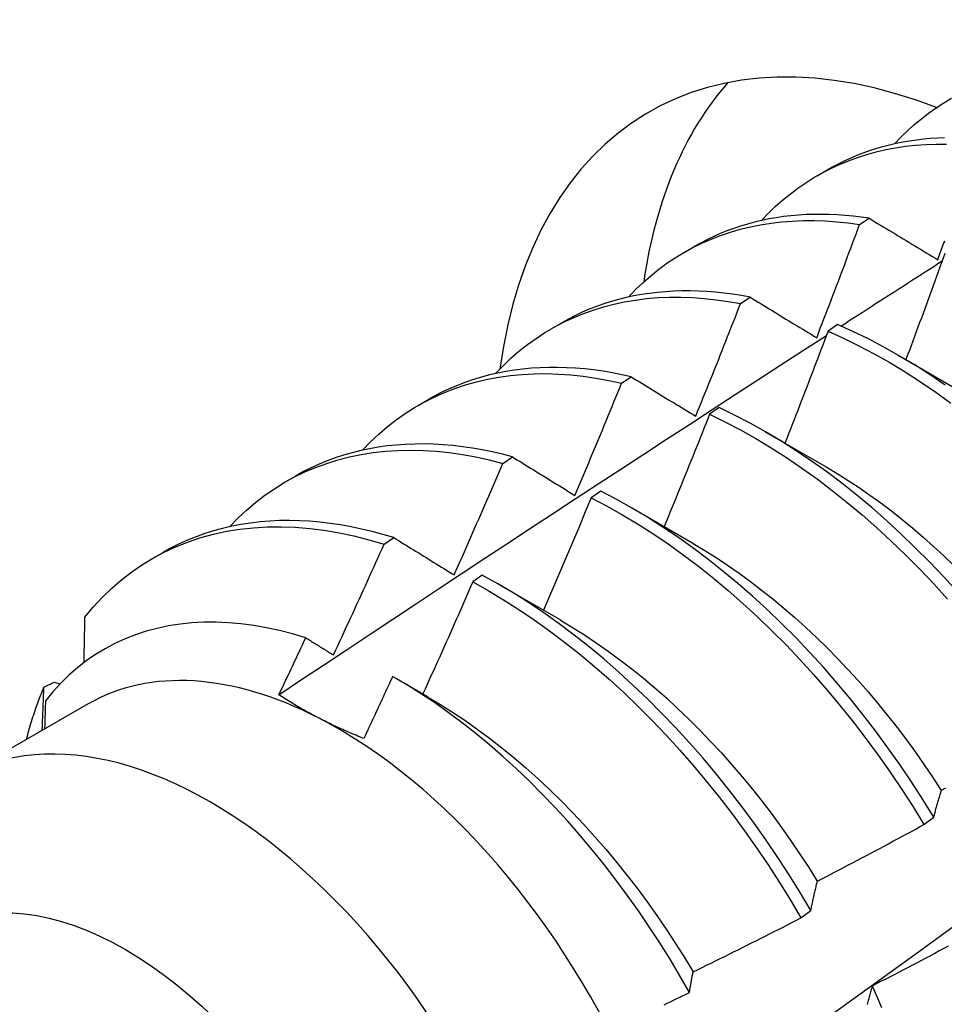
# Model space of a CAD drawing. Header units: inches. Extents: x 10.4 to 91.7, y 6.5 to 62.3.
# Tile 42 of 54: x 83.465 to 83.707, y 30.86 to 31.117. Entities that reach past the tile are written whole.
import ezdxf

# ---------------------------------------------------------------- set-up
doc = ezdxf.new("R2010")
doc.units = ezdxf.units.IN
doc.header["$MEASUREMENT"] = 0
doc.layers.add('Visible Edges(ANSI)', color=7, linetype='Continuous', lineweight=25)
doc.layers.add('Visible Tangent Edges(ANSI)', color=7, linetype='Continuous', lineweight=25)

msp = doc.modelspace()

# ---------------------------------------------------------------- linework, layer by layer
at = {"layer": 'Visible Edges(ANSI)'}
for p, q in [((83.67385, 31.07643), (83.67667, 31.07805)), ((83.68498, 31.06365), (83.6875, 31.06532)), ((83.63905, 31.05639), (83.64187, 31.05801)), ((83.65382, 31.04297), (83.65634, 31.04464)), ((83.60426, 31.03635), (83.60707, 31.03797)), ((83.67923, 31.03748), (83.67673, 31.03573)), ((83.69512, 31.02948), (83.71107, 31.02025)), ((83.6227, 31.02213), (83.62521, 31.02382)), ((83.56946, 31.01631), (83.57227, 31.01793)), ((83.64823, 31.01575), (83.64572, 31.01399)), ((83.66032, 31.00944), (83.67627, 31.00021)), ((83.5916, 31.00114), (83.59411, 31.00284)), ((83.53466, 30.99627), (83.53747, 30.99789)), ((83.61723, 30.99388), (83.61472, 30.99211)), ((83.62553, 30.9894), (83.64148, 30.98018)), ((83.56053, 30.98), (83.56304, 30.98171)), ((83.49986, 30.97623), (83.50267, 30.97785)), ((83.58623, 30.97187), (83.58373, 30.97009)), ((83.59073, 30.96937), (83.60668, 30.96014)), ((83.47149, 30.94254), (83.47418, 30.94388)), ((83.47418, 30.94388), (83.47573, 30.94343)), ((83.56374, 30.94481), (83.57188, 30.9401)), ((83.48307, 30.93817), (83.44967, 30.91893)), ((83.70183, 30.90658), (83.70443, 30.90855)), ((83.66963, 30.88214), (83.67224, 30.88411))]:
    msp.add_line(p, q, dxfattribs=at)
at = {"layer": 'Visible Edges(ANSI)', "flags": 128}
for points in [[(83.6941, 31.08476), (83.69578, 31.08653), (83.69753, 31.08822), (83.69932, 31.08983), (83.70117, 31.09137), (83.70307, 31.09283), (83.70503, 31.0942), (83.70703, 31.0955), (83.70908, 31.09671)], [(83.6593, 31.06472), (83.66108, 31.06659), (83.66292, 31.06836), (83.66483, 31.07006), (83.66679, 31.07166), (83.66881, 31.07318), (83.67089, 31.0746), (83.67302, 31.07594), (83.6752, 31.07718), (83.67744, 31.07833), (83.67972, 31.07939), (83.68206, 31.08036), (83.68444, 31.08123), (83.68687, 31.082), (83.68935, 31.08268), (83.69187, 31.08327), (83.69442, 31.08376), (83.69702, 31.08415), (83.69966, 31.08444), (83.70233, 31.08464), (83.70504, 31.08474), (83.70778, 31.08475)], [(83.70722, 31.08635), (83.70536, 31.08627), (83.70352, 31.08615), (83.70169, 31.08599), (83.69988, 31.08577), (83.69809, 31.08551), (83.69631, 31.08521), (83.69456, 31.08486), (83.69282, 31.08447), (83.69111, 31.08403), (83.68942, 31.08354), (83.68774, 31.08301), (83.68609, 31.08243), (83.68446, 31.08181), (83.68285, 31.08115), (83.68127, 31.08044), (83.67971, 31.07969), (83.67818, 31.07889), (83.67667, 31.07805)], [(83.6875, 31.06532), (83.68538, 31.06562), (83.68328, 31.06587), (83.68119, 31.06607), (83.67911, 31.06621), (83.67705, 31.0663), (83.67501, 31.06634), (83.67298, 31.06632), (83.67098, 31.06626), (83.66899, 31.06613), (83.66702, 31.06596), (83.66507, 31.06573), (83.66314, 31.06545), (83.66123, 31.06512), (83.65935, 31.06473), (83.65749, 31.06429), (83.65565, 31.0638), (83.65384, 31.06326), (83.65205, 31.06266), (83.65028, 31.06202), (83.64854, 31.06132), (83.64683, 31.06057), (83.64515, 31.05976), (83.64349, 31.05891), (83.64187, 31.05801)], [(83.6245, 31.04468), (83.62638, 31.04664), (83.62832, 31.04851), (83.63034, 31.05028), (83.63241, 31.05195), (83.63455, 31.05352), (83.63675, 31.05499), (83.63902, 31.05637), (83.64134, 31.05764), (83.64371, 31.05881), (83.64615, 31.05987), (83.64863, 31.06083), (83.65117, 31.06169), (83.65376, 31.06244), (83.6564, 31.06308), (83.65908, 31.06362), (83.66181, 31.06405), (83.66458, 31.06438), (83.66739, 31.06459), (83.67023, 31.06471), (83.67312, 31.06471), (83.67604, 31.0646), (83.67899, 31.06439), (83.68197, 31.06408), (83.68498, 31.06365)], [(83.67377, 31.03403), (83.67425, 31.03526), (83.67472, 31.0365), (83.6752, 31.03773), (83.67567, 31.03896), (83.67615, 31.04019), (83.67662, 31.04143), (83.67709, 31.04266), (83.67756, 31.04389), (83.67803, 31.04513), (83.6785, 31.04636), (83.67897, 31.04759), (83.67944, 31.04883), (83.6799, 31.05006), (83.68037, 31.0513), (83.68083, 31.05253), (83.6813, 31.05377), (83.68176, 31.055), (83.68222, 31.05624), (83.68269, 31.05747), (83.68315, 31.05871), (83.68361, 31.05994), (83.68407, 31.06118), (83.68452, 31.06242), (83.68498, 31.06365)], [(83.6875, 31.06532), (83.68824, 31.06487), (83.68898, 31.06442), (83.68972, 31.06397), (83.69046, 31.06353), (83.6912, 31.06308), (83.69195, 31.06263), (83.69269, 31.06218), (83.69344, 31.06173), (83.69418, 31.06128), (83.69493, 31.06083), (83.69568, 31.06038), (83.69642, 31.05992), (83.69717, 31.05947), (83.69792, 31.05902), (83.69867, 31.05857), (83.69943, 31.05811), (83.70018, 31.05766), (83.70093, 31.05721), (83.70168, 31.05675), (83.70244, 31.0563), (83.70319, 31.05584), (83.70395, 31.05538), (83.70471, 31.05493), (83.70547, 31.05447)], [(83.70547, 31.05447), (83.70592, 31.05571), (83.70638, 31.05694), (83.70683, 31.05818), (83.70728, 31.05942)], [(83.70731, 31.05611), (83.70687, 31.0549), (83.70644, 31.05369), (83.706, 31.05248), (83.70556, 31.05127), (83.70513, 31.05006), (83.70469, 31.04885), (83.70425, 31.04765), (83.70381, 31.04644), (83.70337, 31.04523), (83.70293, 31.04402), (83.70249, 31.04281), (83.70205, 31.0416), (83.7016, 31.04039), (83.70116, 31.03919), (83.70072, 31.03798), (83.70027, 31.03677), (83.69982, 31.03556), (83.69938, 31.03435), (83.69893, 31.03315), (83.69848, 31.03194), (83.69803, 31.03073), (83.69758, 31.02952), (83.69713, 31.02832)], [(83.68011, 31.03708), (83.68121, 31.0378), (83.68231, 31.03851), (83.68342, 31.03922), (83.68452, 31.03993), (83.68563, 31.04065), (83.68673, 31.04136), (83.68783, 31.04207), (83.68894, 31.04278), (83.69004, 31.04349), (83.69114, 31.0442), (83.69225, 31.04491), (83.69335, 31.04562), (83.69446, 31.04633), (83.69556, 31.04704), (83.69667, 31.04775), (83.69777, 31.04846), (83.69887, 31.04917), (83.69998, 31.04988), (83.70108, 31.05059), (83.70219, 31.0513), (83.70329, 31.05201), (83.7044, 31.05272), (83.7055, 31.05343), (83.70661, 31.05414)], [(83.65634, 31.04464), (83.65405, 31.04506), (83.65177, 31.04542), (83.64951, 31.04571), (83.64726, 31.04595), (83.64503, 31.04613), (83.64282, 31.04624), (83.64063, 31.0463), (83.63846, 31.04629), (83.63631, 31.04622), (83.63418, 31.04609), (83.63207, 31.0459), (83.62998, 31.04565), (83.62792, 31.04534), (83.62589, 31.04497), (83.62388, 31.04454), (83.62189, 31.04405), (83.61993, 31.0435), (83.61801, 31.04288), (83.61611, 31.04221), (83.61424, 31.04148), (83.6124, 31.04069), (83.61059, 31.03984), (83.60881, 31.03893), (83.60707, 31.03797)], [(83.5897, 31.02464), (83.59167, 31.0267), (83.59372, 31.02865), (83.59584, 31.03049), (83.59804, 31.03223), (83.6003, 31.03386), (83.60263, 31.03538), (83.60502, 31.03678), (83.60748, 31.03808), (83.61, 31.03926), (83.61258, 31.04032), (83.61522, 31.04128), (83.61792, 31.04211), (83.62067, 31.04283), (83.62347, 31.04343), (83.62632, 31.04391), (83.62922, 31.04428), (83.63216, 31.04453), (83.63515, 31.04466), (83.63817, 31.04467), (83.64124, 31.04457), (83.64434, 31.04434), (83.64747, 31.044), (83.65063, 31.04354), (83.65382, 31.04297)], [(83.64211, 31.01346), (83.6426, 31.01469), (83.6431, 31.01592), (83.6436, 31.01714), (83.64409, 31.01837), (83.64459, 31.0196), (83.64508, 31.02083), (83.64557, 31.02205), (83.64607, 31.02328), (83.64656, 31.02451), (83.64705, 31.02574), (83.64754, 31.02697), (83.64803, 31.0282), (83.64851, 31.02943), (83.649, 31.03066), (83.64949, 31.03189), (83.64997, 31.03312), (83.65046, 31.03435), (83.65094, 31.03558), (83.65142, 31.03681), (83.6519, 31.03804), (83.65239, 31.03927), (83.65287, 31.0405), (83.65334, 31.04173), (83.65382, 31.04297)], [(83.65634, 31.04464), (83.65706, 31.04421), (83.65777, 31.04377), (83.65849, 31.04333), (83.65921, 31.04289), (83.65993, 31.04245), (83.66065, 31.04201), (83.66137, 31.04157), (83.6621, 31.04113), (83.66282, 31.04069), (83.66354, 31.04025), (83.66427, 31.03981), (83.665, 31.03937), (83.66572, 31.03893), (83.66645, 31.03848), (83.66718, 31.03804), (83.66791, 31.0376), (83.66864, 31.03715), (83.66937, 31.03671), (83.6701, 31.03626), (83.67083, 31.03582), (83.67157, 31.03537), (83.6723, 31.03493), (83.67303, 31.03448), (83.67377, 31.03403)], [(83.67673, 31.03573), (83.67627, 31.0345), (83.6758, 31.03328), (83.67534, 31.03206), (83.67488, 31.03084), (83.67442, 31.02962), (83.67395, 31.0284), (83.67349, 31.02718), (83.67302, 31.02596), (83.67256, 31.02474), (83.67209, 31.02352), (83.67162, 31.0223), (83.67115, 31.02108), (83.67068, 31.01986), (83.67021, 31.01864), (83.66974, 31.01742), (83.66927, 31.01621), (83.6688, 31.01499), (83.66833, 31.01377), (83.66785, 31.01255), (83.66738, 31.01133), (83.6669, 31.01012), (83.66643, 31.0089), (83.66595, 31.00768), (83.66547, 31.00646)], [(83.67673, 31.03573), (83.68076, 31.03391), (83.6848, 31.03194), (83.68884, 31.02981), (83.69288, 31.02753), (83.69691, 31.0251), (83.70093, 31.02252), (83.70493, 31.01979), (83.70891, 31.01693)], [(83.70744, 31.02162), (83.70344, 31.02434), (83.69942, 31.02691), (83.69539, 31.02933), (83.69135, 31.0316), (83.6873, 31.03372), (83.68326, 31.03568), (83.67923, 31.03748)], [(83.53299, 30.94055), (83.53895, 30.94452), (83.54492, 30.94849), (83.55088, 30.95245), (83.55685, 30.95641), (83.56281, 30.96036), (83.56878, 30.96432), (83.57475, 30.96826), (83.58071, 30.9722), (83.58668, 30.97614), (83.59265, 30.98007), (83.59862, 30.984), (83.60459, 30.98792), (83.61057, 30.99184), (83.61654, 30.99575), (83.62251, 30.99966), (83.62849, 31.00357), (83.63446, 31.00747), (83.64044, 31.01136), (83.64642, 31.01526), (83.6524, 31.01914), (83.65838, 31.02302), (83.66436, 31.0269), (83.67034, 31.03077), (83.67633, 31.03464)], [(83.62521, 31.02382), (83.62275, 31.02436), (83.6203, 31.02484), (83.61786, 31.02525), (83.61544, 31.02559), (83.61304, 31.02586), (83.61066, 31.02606), (83.6083, 31.02619), (83.60596, 31.02626), (83.60365, 31.02625), (83.60135, 31.02618), (83.59908, 31.02603), (83.59684, 31.02582), (83.59462, 31.02554), (83.59243, 31.02519), (83.59027, 31.02477), (83.58814, 31.02428), (83.58604, 31.02372), (83.58397, 31.0231), (83.58193, 31.0224), (83.57993, 31.02164), (83.57796, 31.02081), (83.57603, 31.01992), (83.57413, 31.01896), (83.57227, 31.01793)], [(83.5549, 31.0046), (83.55697, 31.00675), (83.55912, 31.00879), (83.56135, 31.01071), (83.56366, 31.01251), (83.56605, 31.01419), (83.56851, 31.01575), (83.57104, 31.01719), (83.57363, 31.0185), (83.5763, 31.01969), (83.57903, 31.02075), (83.58183, 31.02169), (83.58468, 31.0225), (83.58759, 31.02318), (83.59056, 31.02373), (83.59358, 31.02415), (83.59665, 31.02444), (83.59977, 31.0246), (83.60293, 31.02464), (83.60614, 31.02454), (83.60938, 31.02432), (83.61267, 31.02396), (83.61598, 31.02348), (83.61932, 31.02287), (83.6227, 31.02213)], [(83.62521, 31.02382), (83.62591, 31.02339), (83.6266, 31.02296), (83.6273, 31.02254), (83.62799, 31.02211), (83.62869, 31.02168), (83.62939, 31.02125), (83.63009, 31.02083), (83.63079, 31.0204), (83.63149, 31.01997), (83.63219, 31.01954), (83.6329, 31.01911), (83.6336, 31.01867), (83.6343, 31.01824), (83.63501, 31.01781), (83.63572, 31.01738), (83.63642, 31.01695), (83.63713, 31.01651), (83.63784, 31.01608), (83.63855, 31.01564), (83.63926, 31.01521), (83.63997, 31.01477), (83.64068, 31.01434), (83.64139, 31.0139), (83.64211, 31.01346)], [(83.61047, 30.99276), (83.61099, 30.99398), (83.61151, 30.99521), (83.61203, 30.99643), (83.61254, 30.99765), (83.61306, 30.99887), (83.61357, 31.00009), (83.61409, 31.00131), (83.6146, 31.00254), (83.61511, 31.00376), (83.61563, 31.00498), (83.61614, 31.0062), (83.61665, 31.00743), (83.61716, 31.00865), (83.61766, 31.00987), (83.61817, 31.0111), (83.61868, 31.01232), (83.61918, 31.01355), (83.61969, 31.01477), (83.62019, 31.016), (83.62069, 31.01722), (83.6212, 31.01845), (83.6217, 31.01967), (83.6222, 31.0209), (83.6227, 31.02213)], [(83.71052, 30.96756), (83.70694, 30.9715), (83.70329, 30.97533), (83.69958, 30.97906), (83.69582, 30.98267), (83.69201, 30.98617), (83.68816, 30.98955), (83.68427, 30.9928), (83.68034, 30.99592), (83.67639, 30.9989), (83.6724, 31.00175), (83.6684, 31.00446), (83.66438, 31.00702), (83.66035, 31.00943), (83.65631, 31.01169), (83.65227, 31.0138), (83.64823, 31.01575)], [(83.64572, 31.01399), (83.64524, 31.01276), (83.64475, 31.01153), (83.64426, 31.01031), (83.64377, 31.00908), (83.64328, 31.00785), (83.64279, 31.00663), (83.6423, 31.0054), (83.64181, 31.00417), (83.64132, 31.00295), (83.64083, 31.00172), (83.64033, 31.0005), (83.63984, 30.99927), (83.63934, 30.99805), (83.63885, 30.99682), (83.63835, 30.9956), (83.63785, 30.99437), (83.63735, 30.99315), (83.63686, 30.99193), (83.63636, 30.9907), (83.63585, 30.98948), (83.63535, 30.98826), (83.63485, 30.98703), (83.63435, 30.98581), (83.63384, 30.98459)], [(83.64572, 31.01399), (83.64976, 31.01202), (83.6538, 31.00991), (83.65784, 31.00763), (83.66187, 31.00521), (83.66589, 31.00264), (83.6699, 30.99992), (83.67388, 30.99706), (83.67783, 30.99407), (83.68175, 30.99094), (83.68564, 30.98768), (83.68949, 30.98429), (83.6933, 30.98078), (83.69705, 30.97716), (83.70075, 30.97343), (83.7044, 30.96958), (83.70798, 30.96563)], [(83.5201, 30.98456), (83.52227, 30.98681), (83.52452, 30.98893), (83.52687, 30.99092), (83.52929, 30.99278), (83.5318, 30.99452), (83.53439, 30.99611), (83.53706, 30.99758), (83.5398, 30.99891), (83.54261, 31.0001), (83.5455, 31.00115), (83.54845, 31.00207), (83.55146, 31.00284), (83.55454, 31.00348), (83.55768, 31.00397), (83.56087, 31.00432), (83.56412, 31.00453), (83.56741, 31.0046), (83.57075, 31.00453), (83.57414, 31.00432), (83.57756, 31.00396), (83.58103, 31.00346), (83.58452, 31.00283), (83.58805, 31.00205), (83.5916, 31.00114)], [(83.59411, 31.00284), (83.59148, 31.00352), (83.58885, 31.00413), (83.58624, 31.00466), (83.58365, 31.00511), (83.58108, 31.00549), (83.57853, 31.00579), (83.576, 31.00601), (83.57349, 31.00615), (83.57101, 31.00622), (83.56855, 31.0062), (83.56612, 31.00611), (83.56371, 31.00595), (83.56134, 31.0057), (83.55899, 31.00537), (83.55668, 31.00497), (83.5544, 31.00449), (83.55215, 31.00393), (83.54994, 31.0033), (83.54776, 31.00259), (83.54563, 31.0018), (83.54353, 31.00093), (83.54147, 30.99999), (83.53945, 30.99898), (83.53747, 30.99789)], [(83.59411, 31.00284), (83.59479, 31.00243), (83.59546, 31.00201), (83.59613, 31.0016), (83.59681, 31.00118), (83.59748, 31.00077), (83.59816, 31.00035), (83.59884, 30.99993), (83.59951, 30.99951), (83.60019, 30.9991), (83.60087, 30.99868), (83.60155, 30.99826), (83.60223, 30.99784), (83.60292, 30.99742), (83.6036, 30.997), (83.60428, 30.99658), (83.60497, 30.99616), (83.60565, 30.99573), (83.60634, 30.99531), (83.60703, 30.99489), (83.60771, 30.99446), (83.6084, 30.99404), (83.60909, 30.99362), (83.60978, 30.99319), (83.61047, 30.99276)], [(83.63271, 30.82455), (83.64401, 30.83268), (83.65531, 30.84081), (83.66659, 30.84894), (83.67787, 30.85706), (83.68913, 30.86519), (83.70039, 30.87331), (83.71163, 30.88144), (83.72286, 30.88956), (83.73409, 30.89768), (83.7453, 30.9058), (83.75651, 30.91392), (83.7677, 30.92204), (83.77889, 30.93015), (83.79006, 30.93827), (83.80123, 30.94638), (83.81238, 30.95449), (83.82353, 30.96259), (83.83467, 30.9707), (83.8458, 30.9788), (83.85692, 30.98689), (83.86803, 30.99499), (83.87913, 31.00308)], [(83.57886, 30.97194), (83.5794, 30.97315), (83.57994, 30.97436), (83.58048, 30.97558), (83.58102, 30.97679), (83.58156, 30.97801), (83.58209, 30.97922), (83.58263, 30.98044), (83.58316, 30.98165), (83.5837, 30.98287), (83.58423, 30.98408), (83.58476, 30.9853), (83.58529, 30.98652), (83.58582, 30.98773), (83.58635, 30.98895), (83.58688, 30.99017), (83.58741, 30.99139), (83.58794, 30.9926), (83.58846, 30.99382), (83.58899, 30.99504), (83.58951, 30.99626), (83.59004, 30.99748), (83.59056, 30.9987), (83.59108, 30.99992), (83.5916, 31.00114)], [(83.67628, 31.0002), (83.67915, 30.99849), (83.68201, 30.9967), (83.68486, 30.99482), (83.6877, 30.99286), (83.69053, 30.99081), (83.69334, 30.98869), (83.69613, 30.98648), (83.69891, 30.9842), (83.70166, 30.98184), (83.70438, 30.97941), (83.70708, 30.97692), (83.70976, 30.97436)], [(83.61472, 30.99211), (83.61421, 30.99088), (83.6137, 30.98965), (83.61319, 30.98842), (83.61268, 30.98719), (83.61216, 30.98597), (83.61165, 30.98474), (83.61113, 30.98351), (83.61062, 30.98229), (83.6101, 30.98106), (83.60958, 30.97983), (83.60906, 30.97861), (83.60854, 30.97738), (83.60802, 30.97616), (83.6075, 30.97493), (83.60698, 30.97371), (83.60646, 30.97248), (83.60593, 30.97126), (83.60541, 30.97004), (83.60489, 30.96881), (83.60436, 30.96759), (83.60383, 30.96636), (83.60331, 30.96514), (83.60278, 30.96392), (83.60225, 30.9627)], [(83.61472, 30.99211), (83.61876, 30.99), (83.6228, 30.98773), (83.62684, 30.98532), (83.63086, 30.98275), (83.63486, 30.98005), (83.63884, 30.9772), (83.6428, 30.97421), (83.64672, 30.97109), (83.65062, 30.96783), (83.65447, 30.96446), (83.65827, 30.96096), (83.66203, 30.95734), (83.66574, 30.95361), (83.66939, 30.94977), (83.67297, 30.94583), (83.67649, 30.94179), (83.67995, 30.93766), (83.68332, 30.93344), (83.68662, 30.92914), (83.68984, 30.92476), (83.69298, 30.92031), (83.69602, 30.91579), (83.69898, 30.91121), (83.70183, 30.90658)], [(83.70443, 30.90855), (83.70157, 30.91318), (83.69861, 30.91775), (83.69555, 30.92227), (83.69241, 30.92671), (83.68919, 30.93109), (83.68588, 30.93538), (83.6825, 30.9396), (83.67904, 30.94372), (83.67551, 30.94775), (83.67192, 30.95169), (83.66827, 30.95552), (83.66456, 30.95924), (83.6608, 30.96285), (83.65699, 30.96634), (83.65313, 30.96971), (83.64924, 30.97295), (83.64531, 30.97606), (83.64135, 30.97904), (83.63737, 30.98188), (83.63336, 30.98457), (83.62934, 30.98713), (83.62531, 30.98953), (83.62127, 30.99178), (83.61723, 30.99388)], [(83.48214, 30.96081), (83.48438, 30.9635), (83.48675, 30.96604), (83.48922, 30.96843), (83.49179, 30.97066), (83.49448, 30.97273), (83.49726, 30.97464), (83.50014, 30.97639), (83.50312, 30.97798), (83.50618, 30.97939), (83.50934, 30.98064), (83.51258, 30.98172), (83.5159, 30.98262), (83.5193, 30.98336), (83.52276, 30.98392), (83.5263, 30.9843), (83.5299, 30.98452), (83.53357, 30.98456), (83.53729, 30.98442), (83.54106, 30.98412), (83.54487, 30.98364), (83.54874, 30.98298), (83.55264, 30.98216), (83.55657, 30.98116), (83.56053, 30.98)], [(83.56304, 30.98171), (83.56023, 30.98255), (83.55743, 30.9833), (83.55465, 30.98396), (83.55189, 30.98454), (83.54914, 30.98503), (83.54642, 30.98543), (83.54372, 30.98575), (83.54104, 30.98598), (83.53839, 30.98613), (83.53576, 30.98618), (83.53316, 30.98615), (83.5306, 30.98603), (83.52806, 30.98583), (83.52556, 30.98553), (83.52309, 30.98515), (83.52066, 30.98469), (83.51827, 30.98413), (83.51591, 30.98349), (83.5136, 30.98276), (83.51133, 30.98195), (83.50909, 30.98105), (83.50691, 30.98007), (83.50477, 30.979), (83.50267, 30.97785)], [(83.56304, 30.98171), (83.56369, 30.98131), (83.56434, 30.98091), (83.56499, 30.98051), (83.56565, 30.98011), (83.5663, 30.9797), (83.56695, 30.9793), (83.56761, 30.97889), (83.56826, 30.97849), (83.56892, 30.97808), (83.56958, 30.97768), (83.57023, 30.97727), (83.57089, 30.97686), (83.57155, 30.97646), (83.57221, 30.97605), (83.57287, 30.97564), (83.57354, 30.97523), (83.5742, 30.97482), (83.57486, 30.97441), (83.57553, 30.974), (83.57619, 30.97359), (83.57686, 30.97318), (83.57753, 30.97276), (83.57819, 30.97235), (83.57886, 30.97194)], [(83.54728, 30.95098), (83.54784, 30.95219), (83.5484, 30.95339), (83.54896, 30.9546), (83.54952, 30.95581), (83.55008, 30.95701), (83.55064, 30.95822), (83.55119, 30.95943), (83.55175, 30.96063), (83.55231, 30.96184), (83.55286, 30.96305), (83.55341, 30.96426), (83.55397, 30.96547), (83.55452, 30.96668), (83.55507, 30.96789), (83.55562, 30.9691), (83.55617, 30.97031), (83.55672, 30.97152), (83.55726, 30.97273), (83.55781, 30.97394), (83.55836, 30.97515), (83.5589, 30.97636), (83.55945, 30.97757), (83.55999, 30.97879), (83.56053, 30.98)], [(83.64146, 30.98014), (83.64447, 30.97835), (83.64747, 30.97646), (83.65046, 30.97447), (83.65344, 30.9724), (83.6564, 30.97024), (83.65934, 30.96799), (83.66226, 30.96566), (83.66516, 30.96325), (83.66804, 30.96076), (83.67089, 30.9582), (83.6737, 30.95556), (83.67648, 30.95284), (83.67923, 30.95006), (83.68194, 30.94721), (83.6846, 30.94429), (83.68723, 30.94131), (83.6898, 30.93827), (83.69233, 30.93517), (83.69481, 30.93202), (83.69724, 30.92881), (83.69961, 30.92556), (83.70193, 30.92226), (83.70419, 30.91891), (83.70639, 30.91553)], [(83.67224, 30.88411), (83.66947, 30.88879), (83.6666, 30.89341), (83.66363, 30.89798), (83.66057, 30.90249), (83.65743, 30.90694), (83.6542, 30.91131), (83.65088, 30.9156), (83.6475, 30.91981), (83.64403, 30.92393), (83.6405, 30.92795), (83.63691, 30.93188), (83.63325, 30.9357), (83.62954, 30.93942), (83.62577, 30.94302), (83.62196, 30.9465), (83.6181, 30.94986), (83.61421, 30.9531), (83.61028, 30.9562), (83.60632, 30.95917), (83.60233, 30.962), (83.59833, 30.96469), (83.5943, 30.96723), (83.59027, 30.96963), (83.58623, 30.97187)], [(83.58373, 30.97009), (83.58319, 30.96886), (83.58266, 30.96764), (83.58212, 30.96641), (83.58159, 30.96519), (83.58105, 30.96397), (83.58051, 30.96275), (83.57997, 30.96152), (83.57943, 30.9603), (83.57889, 30.95908), (83.57835, 30.95786), (83.57781, 30.95664), (83.57727, 30.95541), (83.57672, 30.95419), (83.57618, 30.95297), (83.57563, 30.95175), (83.57509, 30.95053), (83.57454, 30.94931), (83.57399, 30.94809), (83.57344, 30.94687), (83.57289, 30.94566), (83.57234, 30.94444), (83.57179, 30.94322), (83.57124, 30.942), (83.57069, 30.94078)], [(83.58373, 30.97009), (83.58777, 30.96783), (83.5918, 30.96543), (83.59582, 30.96287), (83.59982, 30.96017), (83.60381, 30.95733), (83.60777, 30.95435), (83.61169, 30.95124), (83.61559, 30.94799), (83.61944, 30.94462), (83.62325, 30.94113), (83.62701, 30.93752), (83.63072, 30.9338), (83.63437, 30.92996), (83.63796, 30.92603), (83.64149, 30.922), (83.64494, 30.91787), (83.64833, 30.91365), (83.65163, 30.90936), (83.65486, 30.90498), (83.658, 30.90053), (83.66105, 30.89602), (83.66401, 30.89145), (83.66687, 30.88682), (83.66963, 30.88214)], [(83.48214, 30.96081), (83.48213, 30.96032), (83.48212, 30.95982), (83.48211, 30.95933), (83.4821, 30.95884), (83.48209, 30.95834), (83.48208, 30.95785), (83.48207, 30.95735), (83.48206, 30.95686), (83.48205, 30.95636), (83.48204, 30.95587), (83.48203, 30.95537), (83.48202, 30.95488), (83.48201, 30.95438), (83.482, 30.95388), (83.48199, 30.95339), (83.48198, 30.95289), (83.48197, 30.95239), (83.48196, 30.9519), (83.48195, 30.9514), (83.48194, 30.9509), (83.48193, 30.95041), (83.48192, 30.94991), (83.48191, 30.94941), (83.4819, 30.94891)], [(83.54002, 30.95547), (83.53657, 30.95651), (83.53314, 30.95739), (83.52974, 30.95812), (83.52639, 30.95871), (83.52307, 30.95914), (83.51979, 30.95943), (83.51655, 30.95956), (83.51336, 30.95955), (83.51023, 30.95938), (83.50714, 30.95906), (83.50412, 30.95858), (83.50116, 30.95795), (83.49828, 30.95718), (83.49547, 30.95625), (83.49273, 30.95518), (83.49007, 30.95396), (83.48749, 30.95259), (83.48499, 30.95108), (83.48258, 30.94942), (83.48025, 30.94761), (83.47801, 30.94567), (83.47587, 30.94358), (83.47383, 30.94137), (83.47189, 30.93902)], [(83.60667, 30.96007), (83.60982, 30.9582), (83.61295, 30.95623), (83.61608, 30.95415), (83.61919, 30.95198), (83.62228, 30.94971), (83.62535, 30.94735), (83.6284, 30.9449), (83.63142, 30.94236), (83.63441, 30.93973), (83.63737, 30.93701), (83.64029, 30.93421), (83.64317, 30.93133), (83.64601, 30.92837), (83.64881, 30.92533), (83.65157, 30.92223), (83.65427, 30.91906), (83.65693, 30.91583), (83.65954, 30.91254), (83.66209, 30.9092), (83.66458, 30.9058), (83.66701, 30.90236), (83.66938, 30.89887), (83.67169, 30.89534), (83.67393, 30.89177)], [(83.53299, 30.94055), (83.53328, 30.94117), (83.53358, 30.94179), (83.53388, 30.94241), (83.53417, 30.94303), (83.53446, 30.94365), (83.53476, 30.94428), (83.53505, 30.9449), (83.53535, 30.94552), (83.53564, 30.94614), (83.53594, 30.94676), (83.53623, 30.94738), (83.53652, 30.94801), (83.53682, 30.94863), (83.53711, 30.94925), (83.5374, 30.94987), (83.53769, 30.95049), (83.53799, 30.95112), (83.53828, 30.95174), (83.53857, 30.95236), (83.53886, 30.95298), (83.53915, 30.95361), (83.53944, 30.95423), (83.53973, 30.95485), (83.54002, 30.95547)], [(83.54002, 30.95547), (83.54032, 30.95529), (83.54062, 30.9551), (83.54092, 30.95492), (83.54123, 30.95473), (83.54153, 30.95455), (83.54183, 30.95436), (83.54213, 30.95417), (83.54243, 30.95399), (83.54273, 30.9538), (83.54303, 30.95361), (83.54333, 30.95343), (83.54364, 30.95324), (83.54394, 30.95305), (83.54424, 30.95286), (83.54454, 30.95268), (83.54485, 30.95249), (83.54515, 30.9523), (83.54545, 30.95211), (83.54576, 30.95192), (83.54606, 30.95174), (83.54636, 30.95155), (83.54667, 30.95136), (83.54697, 30.95117), (83.54728, 30.95098)], [(83.56276, 30.94537), (83.56245, 30.94469), (83.56214, 30.94401), (83.56183, 30.94333), (83.56152, 30.94265), (83.5612, 30.94198), (83.56089, 30.9413), (83.56058, 30.94062), (83.56027, 30.93994), (83.55995, 30.93927), (83.55964, 30.93859), (83.55933, 30.93791), (83.55901, 30.93724), (83.5587, 30.93656), (83.55839, 30.93588), (83.55807, 30.93521), (83.55776, 30.93453), (83.55744, 30.93385), (83.55713, 30.93318), (83.55681, 30.9325), (83.55649, 30.93183), (83.55618, 30.93115), (83.55586, 30.93047), (83.55554, 30.9298), (83.55523, 30.92912)], [(83.64044, 30.86262), (83.63795, 30.867), (83.63537, 30.87132), (83.6327, 30.8756), (83.62995, 30.87983), (83.62711, 30.884), (83.62419, 30.88811), (83.6212, 30.89215), (83.61814, 30.8961), (83.61502, 30.89998), (83.61184, 30.90376), (83.60859, 30.90745), (83.6053, 30.91105), (83.60195, 30.91454), (83.59855, 30.91794), (83.59511, 30.92123), (83.59162, 30.92441), (83.58809, 30.92747), (83.58453, 30.93043), (83.58094, 30.93325), (83.57733, 30.93594), (83.5737, 30.9385), (83.57007, 30.94093), (83.56642, 30.94322), (83.56276, 30.94537)], [(83.46693, 30.92887), (83.46708, 30.92947), (83.46724, 30.93007), (83.4674, 30.93066), (83.46757, 30.93125), (83.46773, 30.93184), (83.46791, 30.93243), (83.46808, 30.93301), (83.46826, 30.9336), (83.46844, 30.93418), (83.46862, 30.93475), (83.4688, 30.93533), (83.46899, 30.9359), (83.46918, 30.93646), (83.46938, 30.93703), (83.46958, 30.93759), (83.46978, 30.93815), (83.46998, 30.93871), (83.47019, 30.93927), (83.4704, 30.93982), (83.47061, 30.94037), (83.47082, 30.94091), (83.47104, 30.94146), (83.47126, 30.942), (83.47149, 30.94254)], [(83.47104, 30.93124), (83.47105, 30.93171), (83.47107, 30.93218), (83.47109, 30.93266), (83.47111, 30.93313), (83.47113, 30.9336), (83.47115, 30.93407), (83.47117, 30.93454), (83.47119, 30.93501), (83.47121, 30.93549), (83.47123, 30.93596), (83.47125, 30.93643), (83.47127, 30.9369), (83.47128, 30.93737), (83.4713, 30.93784), (83.47132, 30.93831), (83.47134, 30.93878), (83.47136, 30.93925), (83.47138, 30.93972), (83.4714, 30.94019), (83.47141, 30.94066), (83.47143, 30.94113), (83.47145, 30.9416), (83.47147, 30.94207), (83.47149, 30.94254)], [(83.5435, 30.93442), (83.54303, 30.93466), (83.54257, 30.93491), (83.54211, 30.93515), (83.54165, 30.93539), (83.54119, 30.93564), (83.54074, 30.93589), (83.54029, 30.93614), (83.53984, 30.93639), (83.53939, 30.93664), (83.53895, 30.93689), (83.53851, 30.93714), (83.53807, 30.9374), (83.53763, 30.93765), (83.5372, 30.93791), (83.53677, 30.93817), (83.53634, 30.93843), (83.53591, 30.93869), (83.53549, 30.93895), (83.53506, 30.93922), (83.53464, 30.93948), (83.53423, 30.93975), (83.53381, 30.94001), (83.5334, 30.94028), (83.53299, 30.94055)], [(83.57188, 30.94006), (83.57516, 30.93811), (83.57843, 30.93605), (83.58169, 30.93388), (83.58492, 30.93159), (83.58814, 30.9292), (83.59134, 30.92671), (83.5945, 30.92411), (83.59764, 30.92141), (83.60075, 30.91862), (83.60382, 30.91574), (83.60685, 30.91278), (83.60984, 30.90973), (83.61279, 30.9066), (83.61569, 30.9034), (83.61854, 30.90012), (83.62133, 30.89678), (83.62407, 30.89337), (83.62675, 30.8899), (83.62936, 30.88637), (83.63192, 30.88279), (83.6344, 30.87916), (83.63681, 30.87549), (83.63914, 30.87177), (83.6414, 30.86801)], [(83.47189, 30.93902), (83.47188, 30.93871), (83.47187, 30.9384), (83.47186, 30.93809), (83.47185, 30.93778), (83.47184, 30.93747), (83.47183, 30.93716), (83.47182, 30.93685), (83.47181, 30.93654), (83.4718, 30.93624), (83.47179, 30.93593), (83.47178, 30.93562), (83.47177, 30.93531), (83.47176, 30.935), (83.47175, 30.93469), (83.47174, 30.93438), (83.47173, 30.93407), (83.47172, 30.93376), (83.47171, 30.93345), (83.4717, 30.93314), (83.47169, 30.93283), (83.47168, 30.93252), (83.47167, 30.93221), (83.47166, 30.9319), (83.47165, 30.93159)], [(83.55523, 30.92912), (83.55471, 30.92933), (83.5542, 30.92953), (83.55369, 30.92974), (83.55319, 30.92995), (83.55268, 30.93016), (83.55218, 30.93037), (83.55168, 30.93058), (83.55118, 30.9308), (83.55068, 30.93101), (83.55019, 30.93123), (83.5497, 30.93145), (83.54921, 30.93167), (83.54872, 30.93189), (83.54823, 30.93211), (83.54775, 30.93234), (83.54727, 30.93256), (83.54679, 30.93279), (83.54632, 30.93302), (83.54584, 30.93325), (83.54537, 30.93348), (83.5449, 30.93371), (83.54443, 30.93395), (83.54396, 30.93418), (83.5435, 30.93442)], [(83.70443, 30.90855), (83.70451, 30.90886), (83.70459, 30.90916), (83.70467, 30.90946), (83.70475, 30.90976), (83.70483, 30.91006), (83.70491, 30.91036), (83.70499, 30.91066), (83.70507, 30.91095), (83.70516, 30.91125), (83.70524, 30.91154), (83.70532, 30.91184), (83.7054, 30.91213), (83.70549, 30.91242), (83.70557, 30.91271), (83.70566, 30.913), (83.70574, 30.91329), (83.70583, 30.91357), (83.70591, 30.91386), (83.706, 30.91414), (83.70608, 30.91442), (83.70617, 30.91471), (83.70626, 30.91499), (83.70635, 30.91527), (83.70643, 30.91555)], [(83.70643, 30.91555), (83.70759, 30.91618)], [(83.67396, 30.8918), (83.67513, 30.8924), (83.6763, 30.89301), (83.67746, 30.89361), (83.67863, 30.89422), (83.6798, 30.89483), (83.68096, 30.89544), (83.68212, 30.89605), (83.68329, 30.89666), (83.68445, 30.89727), (83.68562, 30.89788), (83.68678, 30.8985), (83.68794, 30.89911), (83.6891, 30.89973), (83.69026, 30.90035), (83.69142, 30.90097), (83.69258, 30.90158), (83.69374, 30.90221), (83.6949, 30.90283), (83.69605, 30.90345), (83.69721, 30.90407), (83.69837, 30.9047), (83.69952, 30.90532), (83.70068, 30.90595), (83.70183, 30.90658)], [(83.67224, 30.88411), (83.67231, 30.88445), (83.67237, 30.88478), (83.67244, 30.88511), (83.67251, 30.88544), (83.67258, 30.88577), (83.67265, 30.88609), (83.67272, 30.88642), (83.67279, 30.88675), (83.67286, 30.88707), (83.67293, 30.88739), (83.673, 30.88772), (83.67307, 30.88804), (83.67315, 30.88836), (83.67322, 30.88867), (83.67329, 30.88899), (83.67336, 30.88931), (83.67344, 30.88962), (83.67351, 30.88994), (83.67359, 30.89025), (83.67366, 30.89056), (83.67373, 30.89087), (83.67381, 30.89118), (83.67389, 30.89149), (83.67396, 30.8918)], [(83.64141, 30.86801), (83.6426, 30.86859), (83.64378, 30.86917), (83.64496, 30.86975), (83.64614, 30.87033), (83.64732, 30.87091), (83.6485, 30.87149), (83.64968, 30.87207), (83.65086, 30.87265), (83.65203, 30.87324), (83.65321, 30.87382), (83.65439, 30.87441), (83.65556, 30.875), (83.65674, 30.87559), (83.65791, 30.87618), (83.65909, 30.87677), (83.66026, 30.87736), (83.66144, 30.87795), (83.66261, 30.87855), (83.66378, 30.87914), (83.66495, 30.87974), (83.66612, 30.88034), (83.66729, 30.88094), (83.66846, 30.88154), (83.66963, 30.88214)], [(83.70818, 30.87472), (83.70701, 30.87411), (83.70585, 30.87349), (83.70469, 30.87287), (83.70352, 30.87225), (83.70236, 30.87164), (83.70119, 30.87103), (83.70003, 30.87041), (83.69886, 30.8698), (83.6977, 30.86919), (83.69653, 30.86858), (83.69536, 30.86797), (83.69419, 30.86736), (83.69302, 30.86676), (83.69185, 30.86615), (83.69068, 30.86555), (83.68951, 30.86495), (83.68834, 30.86434)], [(83.64044, 30.86262), (83.64048, 30.86285), (83.64052, 30.86308), (83.64056, 30.86331), (83.6406, 30.86354), (83.64064, 30.86377), (83.64068, 30.864), (83.64072, 30.86422), (83.64076, 30.86445), (83.6408, 30.86468), (83.64084, 30.8649), (83.64088, 30.86513), (83.64092, 30.86535), (83.64096, 30.86558), (83.641, 30.8658), (83.64104, 30.86603), (83.64108, 30.86625), (83.64112, 30.86647), (83.64116, 30.86669), (83.6412, 30.86691), (83.64125, 30.86714), (83.64129, 30.86736), (83.64133, 30.86758), (83.64137, 30.8678), (83.64141, 30.86801)], [(83.63383, 30.85943), (83.63466, 30.85982), (83.63548, 30.86022), (83.63631, 30.86062), (83.63714, 30.86102), (83.63796, 30.86142), (83.63879, 30.86182), (83.63962, 30.86222), (83.64044, 30.86262)], [(83.68834, 30.86434), (83.68825, 30.86403), (83.68815, 30.86371), (83.68806, 30.86339), (83.68796, 30.86308), (83.68787, 30.86276), (83.68777, 30.86244), (83.68768, 30.86211), (83.68758, 30.86179), (83.68749, 30.86147), (83.6874, 30.86114), (83.68731, 30.86082), (83.68722, 30.86049), (83.68713, 30.86016), (83.68704, 30.85983), (83.68695, 30.8595)], [(83.68833, 30.86435), (83.68954, 30.86153), (83.6907, 30.85871)]]:
    msp.add_lwpolyline(points, dxfattribs=at)
at = {"layer": 'Visible Edges(ANSI)'}
for centre, major_axis, start_param, end_param in [((83.72726, 30.92418), (-0.09731, 0.16898), 5.66088, 6.92512), ((83.76474, 30.94576), (-0.09731, 0.16898), 0.193014, 0.63352), ((83.5484, 30.82473), (-0.06533, 0.11344), 5.552669, 6.283185), ((83.5484, 30.82473), (0.06533, -0.11344), 1.363879, 2.411076)]:
    msp.add_ellipse(centre, major_axis=major_axis, ratio=0.578093, start_param=start_param, end_param=end_param, dxfattribs=at)
at = {"layer": 'Visible Tangent Edges(ANSI)'}
msp.add_ellipse((83.51499, 30.80549), major_axis=(0.06533, -0.11344), ratio=0.578093, start_param=0, end_param=3.141593, dxfattribs=at)
msp.add_ellipse((83.49272, 30.79267), major_axis=(0.04961, -0.08615), ratio=0.578093, dxfattribs=at)

doc.saveas('drawing.dxf')
